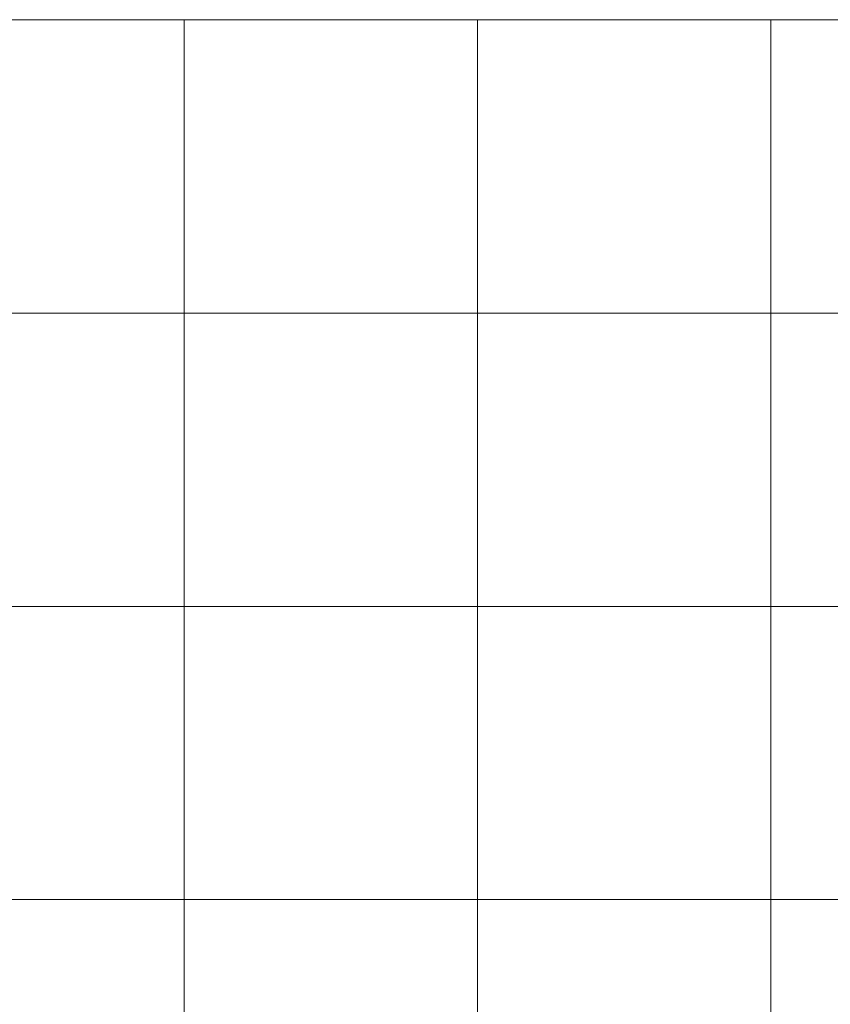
# Model space of a CAD drawing. Header units: metres. Extents: x 191568 to 204791, y 316774 to 325272.
# Tile 88 of 93: x 201689 to 201965, y 320190 to 320526. Entities that reach past the tile are written whole.
import ezdxf

# ---------------------------------------------------------------- set-up
doc = ezdxf.new("R2010")
doc.units = ezdxf.units.M
doc.layers.add('0-MEETLOCATIES-100x100m', color=1, linetype='Continuous', lineweight=13)

# ---------------------------------------------------------------- blocks, each defined once
blk = doc.blocks.new('*U13')
at = {"layer": '0-MEETLOCATIES-100x100m'}
blk.add_lwpolyline([(-50, 50), (50, 50), (50, -50), (-50, -50)], close=True, dxfattribs=at)
blk = doc.blocks.new('*U14')
at = {"layer": '0-MEETLOCATIES-100x100m', "color": 0, "linetype": 'ByBlock', "lineweight": -2, "transparency": 16777216}
for p in [(3500, 2800), (3600, 2800), (3700, 2800), (3800, 2800), (3500, 2700), (3600, 2700), (3700, 2700), (3800, 2700), (3500, 2600), (3600, 2600), (3700, 2600), (3800, 2600), (3500, 2500), (3600, 2500), (3700, 2500), (3800, 2500)]:
    blk.add_blockref('*U13', p, dxfattribs=at)

msp = doc.modelspace()

# ---------------------------------------------------------------- block references
at = {"layer": '0-MEETLOCATIES-100x100m'}
msp.add_blockref('*U14', (198195.07, 317675.64), dxfattribs=at)

doc.saveas('drawing.dxf')
